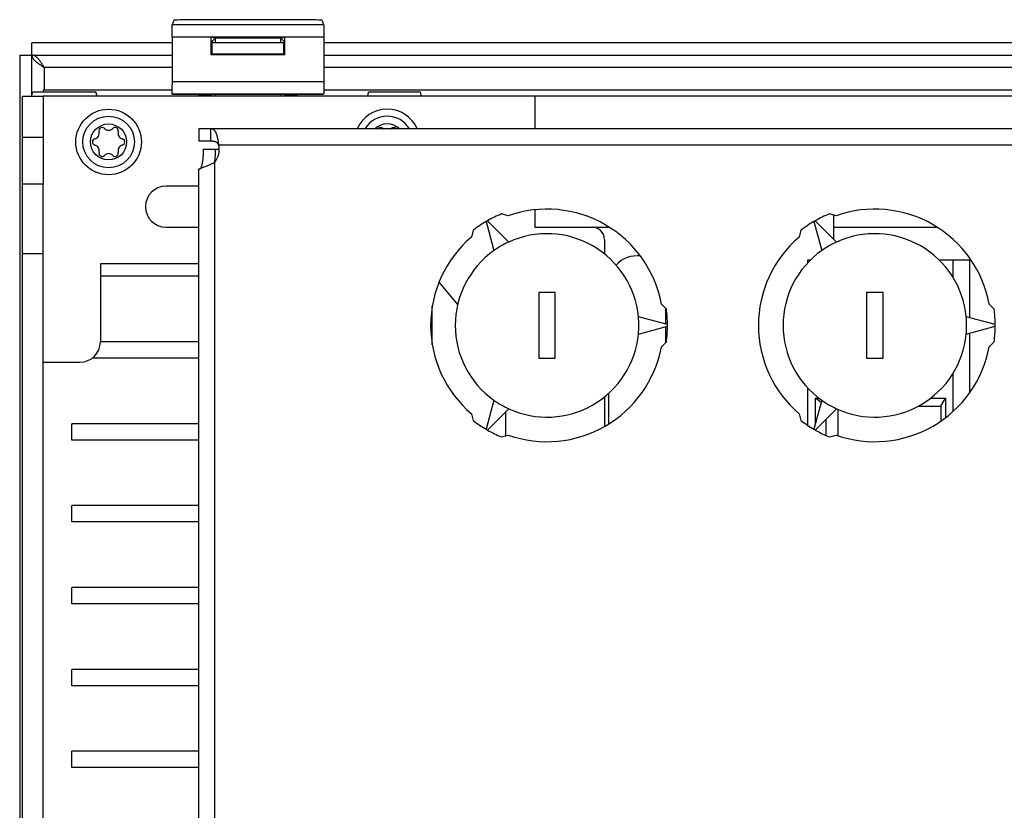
# Model space of a CAD drawing. Extents: x 0 to 594, y 0 to 420.
# Tile 22 of 58: x 244 to 268, y 368 to 387. Entities that reach past the tile are written whole.
import ezdxf

# ---------------------------------------------------------------- set-up
doc = ezdxf.new("R2010")
doc.units = 0
doc.header["$LTSCALE"] = 32.67
doc.layers.get('0').update_dxf_attribs({"linetype": 'CONTINUOUS'})
for name, color, linetype in [('CHAMFERS', 7, 'CONTINUOUS'), ('DATUM_AXIS', 7, 'CONTINUOUS'), ('DRAFTS', 7, 'CONTINUOUS'), ('ROUNDS', 7, 'CONTINUOUS'), ('SURFACES', 7, 'CONTINUOUS')]:
    doc.layers.add(name, color=color, linetype=linetype)

msp = doc.modelspace()

# ---------------------------------------------------------------- linework, layer by layer
at = {"color": 7, "linetype": 'CONTINUOUS'}
for p, q in [((247.642, 386.957), (247.607, 386.851)), ((250.866, 386.978), (248.042, 386.978)), ((251.266, 386.957), (251.302, 386.851)), ((251.302, 386.851), (247.607, 386.851)), ((244.184, 385.147), (244.184, 386.412)), ((247.602, 386.412), (244.184, 386.412)), ((247.602, 386.552), (247.602, 385.384)), ((251.307, 386.552), (247.602, 386.552)), ((248.558, 386.12), (248.558, 386.548)), ((248.654, 386.532), (248.558, 386.548)), ((248.558, 386.548), (250.351, 386.548)), ((248.578, 386.14), (248.578, 386.412)), ((250.331, 386.412), (248.578, 386.412)), ((248.579, 386.457), (248.654, 386.532)), ((248.579, 386.457), (248.579, 386.412)), ((248.654, 386.532), (248.654, 386.412)), ((248.654, 386.532), (250.254, 386.532)), ((250.254, 386.532), (250.351, 386.548)), ((250.254, 386.412), (250.254, 386.532)), ((250.33, 386.457), (250.254, 386.532)), ((250.33, 386.457), (250.33, 386.412)), ((250.331, 386.14), (250.331, 386.412)), ((250.351, 386.12), (250.351, 386.548)), ((251.306, 386.627), (251.307, 385.46)), ((270.602, 386.412), (251.307, 386.412)), ((243.884, 386.112), (243.884, 338.112)), ((243.884, 386.112), (247.602, 386.112)), ((248.558, 386.12), (248.578, 386.14)), ((250.351, 386.12), (248.558, 386.12)), ((248.578, 386.14), (250.331, 386.14)), ((250.351, 386.12), (250.331, 386.14)), ((251.307, 386.112), (270.602, 386.112)), ((244.464, 385.843), (244.444, 385.874)), ((244.484, 385.812), (244.464, 385.843)), ((244.484, 385.812), (244.484, 385.259)), ((247.602, 385.812), (244.484, 385.812)), ((270.602, 385.812), (251.307, 385.812)), ((251.307, 385.46), (247.602, 385.46)), ((244.174, 385.112), (244.203, 385.212)), ((244.454, 385.259), (244.454, 385.212)), ((247.603, 385.259), (244.454, 385.259)), ((245.774, 385.112), (245.745, 385.212)), ((270.603, 385.259), (251.305, 385.259)), ((252.374, 385.112), (252.403, 385.212)), ((253.694, 385.112), (253.665, 385.212)), ((272.174, 385.112), (244.454, 385.112)), ((247.609, 385.156), (247.607, 385.16)), ((251.301, 385.16), (247.607, 385.16)), ((247.609, 385.156), (248.254, 385.156)), ((248.254, 385.112), (248.254, 385.156)), ((248.254, 385.142), (248.552, 385.142)), ((248.552, 385.142), (248.554, 385.143)), ((248.563, 385.153), (248.554, 385.143)), ((248.554, 385.112), (248.554, 385.143)), ((248.562, 385.112), (248.563, 385.153)), ((248.664, 385.112), (248.665, 385.157)), ((248.665, 385.157), (250.244, 385.157)), ((250.244, 385.157), (250.245, 385.112)), ((250.345, 385.153), (250.346, 385.112)), ((250.345, 385.153), (250.354, 385.143)), ((250.354, 385.143), (250.354, 385.112)), ((250.356, 385.142), (250.354, 385.143)), ((250.356, 385.142), (250.654, 385.142)), ((250.654, 385.156), (250.654, 385.112)), ((250.654, 385.156), (251.299, 385.156)), ((251.301, 385.16), (251.299, 385.156)), ((248.246, 382.912), (247.452, 382.912)), ((247.452, 381.912), (248.246, 381.912)), ((257.854, 381.912), (258.272, 381.912)), ((248.246, 381.012), (245.854, 381.012)), ((263.119, 381.042), (263.119, 381.112)), ((263.119, 381.112), (263.187, 381.112)), ((266.32, 381.112), (267.072, 381.112)), ((266.662, 380.686), (266.662, 381.112)), ((267.072, 379.699), (267.072, 381.112)), ((248.246, 380.712), (245.854, 380.712)), ((254.574, 380.026), (254.119, 380.571)), ((253.954, 379.038), (253.954, 379.986)), ((259.654, 379.543), (259.654, 379.925)), ((259.654, 379.099), (259.654, 379.481)), ((267.072, 377.871), (267.072, 379.325)), ((248.246, 379.112), (245.854, 379.112)), ((253.954, 379.112), (253.943, 379.112)), ((248.246, 378.712), (245.653, 378.712)), ((266.662, 377.408), (266.662, 378.338)), ((258.254, 377.85), (258.254, 377.1)), ((263.119, 377.069), (263.119, 377.982)), ((255.752, 376.818), (255.752, 377.407)), ((263.853, 377.462), (263.853, 376.819)), ((245.154, 376.712), (245.154, 377.112)), ((248.246, 377.112), (245.154, 377.112)), ((248.246, 376.712), (245.154, 376.712)), ((245.154, 374.712), (245.154, 375.112)), ((248.246, 375.112), (245.154, 375.112)), ((248.246, 374.712), (245.154, 374.712)), ((245.154, 372.712), (245.154, 373.112)), ((248.246, 373.112), (245.154, 373.112)), ((248.246, 372.712), (245.154, 372.712)), ((245.154, 370.712), (245.154, 371.112)), ((248.246, 371.112), (245.154, 371.112)), ((248.246, 370.712), (245.154, 370.712)), ((245.154, 368.712), (245.154, 369.112)), ((248.246, 369.112), (245.154, 369.112)), ((248.246, 368.712), (245.154, 368.712))]:
    msp.add_line(p, q, dxfattribs=at)
for points in [[(248.042, 386.978), (247.954, 386.977), (247.87, 386.976), (247.795, 386.973), (247.732, 386.97), (247.684, 386.966), (247.653, 386.962), (247.642, 386.957)], [(251.266, 386.957), (251.255, 386.962), (251.224, 386.966), (251.176, 386.97), (251.113, 386.973), (251.038, 386.976), (250.954, 386.977), (250.866, 386.978)], [(247.602, 386.552), (247.602, 386.627), (247.602, 386.697), (247.603, 386.758), (247.604, 386.806), (247.605, 386.838), (247.607, 386.851)], [(251.302, 386.851), (251.303, 386.838), (251.304, 386.806), (251.305, 386.758), (251.306, 386.697), (251.306, 386.627)], [(244.184, 386.112), (244.185, 386.102), (244.186, 386.092), (244.188, 386.082), (244.191, 386.072), (244.194, 386.062), (244.199, 386.052), (244.204, 386.042), (244.21, 386.032), (244.217, 386.022), (244.224, 386.012), (244.233, 386.002), (244.241, 385.992), (244.251, 385.982), (244.261, 385.972), (244.272, 385.962), (244.283, 385.952), (244.295, 385.942), (244.308, 385.932), (244.321, 385.922), (244.334, 385.912), (244.348, 385.902), (244.362, 385.892), (244.377, 385.882), (244.391, 385.872), (244.407, 385.862), (244.422, 385.852), (244.437, 385.842), (244.484, 385.812)], [(244.444, 385.874), (244.434, 385.89), (244.424, 385.905), (244.414, 385.92), (244.404, 385.934), (244.394, 385.948), (244.384, 385.962), (244.374, 385.975), (244.364, 385.988), (244.354, 386.001), (244.344, 386.013), (244.334, 386.024), (244.324, 386.035), (244.314, 386.045), (244.304, 386.055), (244.294, 386.064), (244.284, 386.072), (244.274, 386.079), (244.264, 386.086), (244.254, 386.092), (244.244, 386.097), (244.234, 386.102), (244.224, 386.105), (244.214, 386.108), (244.204, 386.11), (244.194, 386.112), (244.184, 386.112)], [(251.307, 385.46), (251.306, 385.384), (251.306, 385.313), (251.305, 385.252), (251.304, 385.204), (251.303, 385.173), (251.301, 385.16)], [(247.607, 385.16), (247.606, 385.173), (247.604, 385.204), (247.603, 385.252), (247.602, 385.313), (247.602, 385.384)], [(248.563, 385.153), (248.57, 385.154), (248.587, 385.155), (248.61, 385.156), (248.637, 385.156), (248.665, 385.157)], [(250.244, 385.157), (250.272, 385.156), (250.298, 385.156), (250.321, 385.155), (250.338, 385.154), (250.345, 385.153)]]:
    msp.add_lwpolyline(points, dxfattribs=at)
for radius in [0.8, 0.63, 0.44]:
    msp.add_circle((246.054, 383.992), radius, dxfattribs=at)
for centre, radius, start, end in [((252.854, 383.992), 0.8, 23.6347, 156.3653), ((245.687, 384.204), 0.139, 283.6336, 16.3664), ((245.896, 384.266), 0.079, 43.6336, 196.3664), ((246.054, 384.416), 0.139, 223.6336, 316.3664), ((246.212, 384.266), 0.079, 343.6336, 136.3664), ((246.422, 384.204), 0.139, 163.6336, 256.3664), ((252.696, 384.266), 0.079, 43.6336, 143.7358), ((252.854, 384.416), 0.139, 223.6336, 228.9898), ((252.854, 384.416), 0.139, 311.2558, 316.3664), ((253.012, 384.266), 0.079, 36.2998, 136.3664), ((245.738, 383.992), 0.079, 103.6336, 256.3664), ((246.37, 383.992), 0.079, 283.6336, 76.3664), ((245.687, 383.78), 0.139, 343.6336, 76.3664), ((246.422, 383.78), 0.139, 103.6336, 196.3664), ((245.896, 383.718), 0.079, 163.6336, 316.3664), ((246.054, 383.568), 0.139, 43.6336, 136.3664), ((246.212, 383.718), 0.079, 223.6336, 16.3664), ((247.452, 382.412), 0.5, 90, 270), ((258.954, 380.512), 0.7, 83.5296, 137.3576)]:
    msp.add_arc(centre, radius, start, end, dxfattribs=at)
at = {"layer": 'CHAMFERS', "color": 7, "linetype": 'CONTINUOUS'}
for p, q in [((263.305, 377.119), (263.305, 377.738)), ((263.443, 377.632), (263.305, 377.738)), ((263.305, 377.738), (263.387, 377.738)), ((265.812, 377.538), (266.361, 377.538)), ((266.12, 377.738), (266.475, 377.738)), ((266.361, 377.538), (266.475, 377.738)), ((266.361, 377.538), (266.361, 377.17)), ((266.475, 377.738), (266.475, 377.253)), ((263.564, 376.824), (263.564, 377.218)), ((263.305, 376.954), (263.305, 376.956))]:
    msp.add_line(p, q, dxfattribs=at)
at = {"layer": 'DATUM_AXIS', "color": 7, "linetype": 'CONTINUOUS'}
for p, q in [((256.454, 385.112), (256.454, 384.312)), ((248.254, 384.312), (248.254, 384.012)), ((269.454, 384.312), (248.254, 384.312)), ((248.544, 384.312), (248.544, 384.012)), ((248.544, 384.012), (248.254, 384.012)), ((248.364, 383.812), (248.754, 383.812)), ((269.454, 383.912), (248.744, 383.912)), ((248.246, 383.319), (248.246, 340.905)), ((248.311, 383.353), (248.328, 383.359)), ((248.328, 383.359), (248.389, 383.382)), ((248.389, 383.382), (248.413, 383.391)), ((248.413, 383.391), (248.437, 383.401)), ((248.646, 340.723), (248.646, 383.501)), ((243.954, 341.262), (243.954, 382.962)), ((244.454, 382.962), (243.954, 382.962)), ((244.454, 341.262), (244.454, 382.962)), ((256.454, 382.336), (256.454, 381.912)), ((255.809, 382.19), (255.644, 382.234)), ((263.809, 382.19), (263.644, 382.234)), ((255.267, 382.048), (255.457, 381.338)), ((255.821, 381.548), (255.302, 382.068)), ((263.267, 382.048), (263.457, 381.338)), ((263.821, 381.548), (263.302, 382.068)), ((263.754, 381.912), (266.272, 381.912)), ((254.951, 381.834), (254.907, 381.669)), ((262.951, 381.834), (262.907, 381.669)), ((244.454, 381.262), (243.954, 381.262)), ((256.554, 380.312), (256.554, 378.712)), ((256.954, 380.312), (256.554, 380.312)), ((256.954, 378.712), (256.954, 380.312)), ((264.554, 380.312), (264.554, 378.712)), ((264.954, 380.312), (264.554, 380.312)), ((264.954, 378.712), (264.954, 380.312)), ((259.667, 379.912), (259.546, 380.033)), ((267.667, 379.912), (267.546, 380.033)), ((259.694, 379.532), (258.984, 379.722)), ((267.694, 379.532), (266.984, 379.722)), ((258.984, 379.302), (259.694, 379.492)), ((266.984, 379.302), (267.694, 379.492)), ((259.546, 378.991), (259.667, 379.112)), ((267.546, 378.991), (267.667, 379.112)), ((256.554, 378.712), (256.954, 378.712)), ((264.554, 378.712), (264.954, 378.712)), ((255.457, 377.686), (255.267, 376.976)), ((263.457, 377.686), (263.267, 376.976)), ((254.907, 377.355), (254.951, 377.19)), ((255.302, 376.956), (255.821, 377.476)), ((262.907, 377.355), (262.951, 377.19)), ((263.302, 376.956), (263.821, 377.476)), ((255.644, 376.79), (255.809, 376.834)), ((263.644, 376.79), (263.809, 376.834))]:
    msp.add_line(p, q, dxfattribs=at)
for points in [[(248.744, 383.912), (248.743, 383.927), (248.741, 383.941), (248.739, 383.956), (248.737, 383.971), (248.735, 383.985), (248.733, 384), (248.731, 384.014), (248.729, 384.028), (248.726, 384.042), (248.724, 384.056), (248.721, 384.07), (248.718, 384.083), (248.715, 384.096), (248.712, 384.109), (248.709, 384.122), (248.705, 384.134), (248.702, 384.146), (248.698, 384.158), (248.695, 384.17), (248.691, 384.181), (248.686, 384.191), (248.682, 384.202), (248.678, 384.212), (248.673, 384.221), (248.668, 384.23), (248.663, 384.239), (248.658, 384.247), (248.653, 384.255), (248.647, 384.263), (248.642, 384.269), (248.636, 384.276), (248.629, 384.282), (248.623, 384.287), (248.616, 384.292), (248.61, 384.296), (248.602, 384.3), (248.595, 384.303), (248.587, 384.306), (248.579, 384.308), (248.571, 384.31), (248.562, 384.311), (248.554, 384.312), (248.544, 384.312)], [(248.744, 383.912), (248.742, 383.917), (248.74, 383.921), (248.738, 383.926), (248.735, 383.931), (248.732, 383.935), (248.729, 383.94), (248.726, 383.945), (248.722, 383.949), (248.718, 383.954), (248.714, 383.959), (248.71, 383.963), (248.705, 383.968), (248.7, 383.972), (248.695, 383.976), (248.689, 383.98), (248.683, 383.984), (248.676, 383.988), (248.669, 383.991), (248.662, 383.994), (248.654, 383.997), (248.645, 384), (248.635, 384.003), (248.625, 384.005), (248.613, 384.007), (248.601, 384.009), (248.588, 384.01), (248.574, 384.011), (248.56, 384.012), (248.544, 384.012)], [(248.364, 383.812), (248.364, 383.794), (248.363, 383.776), (248.363, 383.759), (248.363, 383.741), (248.362, 383.723), (248.361, 383.706), (248.361, 383.688), (248.36, 383.671), (248.358, 383.654), (248.357, 383.637), (248.356, 383.621), (248.355, 383.604), (248.353, 383.588), (248.351, 383.572), (248.35, 383.557), (248.348, 383.542), (248.346, 383.527), (248.344, 383.512), (248.341, 383.498), (248.339, 383.485), (248.337, 383.471), (248.334, 383.458), (248.332, 383.446), (248.329, 383.434), (248.326, 383.423), (248.323, 383.412), (248.32, 383.401), (248.318, 383.391), (248.314, 383.382), (248.311, 383.373), (248.308, 383.365), (248.305, 383.357), (248.302, 383.35), (248.301, 383.349)], [(248.658, 383.812), (248.657, 383.794), (248.657, 383.776), (248.657, 383.759), (248.656, 383.741), (248.656, 383.723), (248.655, 383.706), (248.654, 383.688), (248.653, 383.671), (248.652, 383.654), (248.651, 383.637), (248.65, 383.621), (248.648, 383.604), (248.647, 383.588), (248.645, 383.572), (248.643, 383.557), (248.642, 383.542), (248.64, 383.527)], [(248.64, 383.527), (248.637, 383.512), (248.635, 383.498), (248.635, 383.495)], [(248.246, 383.319), (248.246, 383.32), (248.247, 383.321), (248.248, 383.323), (248.249, 383.324), (248.252, 383.326), (248.254, 383.328), (248.258, 383.33), (248.262, 383.332), (248.266, 383.334), (248.271, 383.336), (248.276, 383.339), (248.282, 383.341), (248.288, 383.344), (248.295, 383.347), (248.303, 383.35), (248.311, 383.353)], [(248.437, 383.401), (248.45, 383.406), (248.463, 383.411), (248.477, 383.417), (248.49, 383.423), (248.504, 383.428), (248.518, 383.435), (248.532, 383.441), (248.546, 383.448), (248.56, 383.455), (248.575, 383.462), (248.589, 383.469), (248.603, 383.477), (248.618, 383.485), (248.632, 383.493), (248.646, 383.501)], [(255.302, 382.068), (255.29, 382.061), (255.278, 382.055), (255.267, 382.048)], [(263.302, 382.068), (263.29, 382.061), (263.278, 382.055), (263.267, 382.048)], [(255.821, 381.548), (255.774, 381.526), (255.727, 381.502), (255.68, 381.478), (255.634, 381.452), (255.589, 381.425), (255.544, 381.397), (255.5, 381.368), (255.457, 381.338)], [(263.821, 381.548), (263.774, 381.526), (263.727, 381.502), (263.68, 381.478), (263.634, 381.452), (263.589, 381.425), (263.544, 381.397), (263.5, 381.368), (263.457, 381.338)], [(258.984, 379.302), (258.989, 379.354), (258.992, 379.407), (258.994, 379.459), (258.994, 379.512), (258.994, 379.565), (258.992, 379.617), (258.989, 379.67), (258.984, 379.722)], [(266.984, 379.302), (266.989, 379.354), (266.992, 379.407), (266.994, 379.459), (266.994, 379.512), (266.994, 379.565), (266.992, 379.617), (266.989, 379.67), (266.984, 379.722)], [(259.694, 379.492), (259.694, 379.505), (259.694, 379.519), (259.694, 379.532)], [(267.694, 379.492), (267.694, 379.505), (267.694, 379.519), (267.694, 379.532)], [(255.457, 377.686), (255.5, 377.656), (255.544, 377.627), (255.589, 377.599), (255.634, 377.572), (255.68, 377.546), (255.727, 377.522), (255.774, 377.498), (255.821, 377.476)], [(263.457, 377.686), (263.5, 377.656), (263.544, 377.627), (263.589, 377.599), (263.634, 377.572), (263.68, 377.546), (263.727, 377.522), (263.774, 377.498), (263.821, 377.476)], [(255.267, 376.976), (255.278, 376.969), (255.29, 376.963), (255.302, 376.956)], [(263.267, 376.976), (263.278, 376.969), (263.29, 376.963), (263.302, 376.956)]]:
    msp.add_lwpolyline(points, dxfattribs=at)
for centre, radius, start, end in [((252.854, 383.992), 0.63, 30.5265, 149.4735), ((252.854, 383.992), 0.44, 46.6582, 133.3418), ((248.254, 383.812), 0.5, 321.6019, 11.537), ((256.754, 379.512), 2.84, 10.5673, 109.4327), ((264.754, 379.512), 2.84, 10.5673, 109.4327), ((256.754, 379.512), 2.94, 112.1804, 119.6102), ((264.754, 379.512), 2.94, 112.1804, 119.6102), ((256.754, 379.512), 2.94, 120.3898, 127.8196), ((264.754, 379.512), 2.94, 120.3898, 127.8196), ((256.754, 379.512), 2.84, 130.5673, 229.4327), ((256.754, 379.512), 2.24, 5.3844, 114.6156), ((264.754, 379.512), 2.84, 130.5673, 229.4327), ((264.754, 379.512), 2.24, 5.3844, 114.6156), ((256.754, 379.512), 2.24, 125.3844, 234.6156), ((264.754, 379.512), 2.24, 125.3844, 234.6156), ((256.754, 379.512), 2.94, 0.3898, 7.8196), ((264.754, 379.512), 2.94, 0.3898, 7.8196), ((256.754, 379.512), 2.94, 352.1804, 359.6102), ((264.754, 379.512), 2.94, 352.1804, 359.6102), ((256.754, 379.512), 2.24, 245.3844, 354.6156), ((264.754, 379.512), 2.24, 245.3844, 354.6156), ((256.754, 379.512), 2.84, 250.5673, 349.4327), ((264.754, 379.512), 2.84, 250.5673, 349.4327), ((256.754, 379.512), 2.94, 232.1804, 239.6102), ((264.754, 379.512), 2.94, 232.1804, 239.6102), ((256.754, 379.512), 2.94, 240.3898, 247.8196), ((264.754, 379.512), 2.94, 240.3898, 247.8196)]:
    msp.add_arc(centre, radius, start, end, dxfattribs=at)
at = {"layer": 'DRAFTS', "color": 7, "linetype": 'CONTINUOUS'}
for p, q in [((244.203, 385.212), (245.745, 385.212)), ((252.403, 385.212), (253.665, 385.212))]:
    msp.add_line(p, q, dxfattribs=at)
at = {"layer": 'ROUNDS', "color": 7, "linetype": 'CONTINUOUS'}
for p, q in [((243.954, 382.962), (243.954, 385.112)), ((243.954, 385.112), (244.454, 385.112)), ((244.454, 385.112), (244.454, 382.962)), ((243.954, 384.112), (244.454, 384.112)), ((256.454, 381.912), (257.854, 381.912)), ((258.154, 381.612), (258.154, 381.259)), ((245.854, 381.012), (245.854, 379.112)), ((267.072, 381.112), (267.101, 381.112)), ((244.454, 378.612), (245.354, 378.612)), ((258.154, 377.765), (258.154, 377.041))]:
    msp.add_line(p, q, dxfattribs=at)
for centre, radius, start, end in [((257.854, 381.612), 0.3, 0, 90), ((245.354, 379.112), 0.5, 270, 360)]:
    msp.add_arc(centre, radius, start, end, dxfattribs=at)
at = {"layer": 'SURFACES', "color": 7, "linetype": 'CONTINUOUS'}
msp.add_line((263.754, 381.615), (263.754, 382.205), dxfattribs=at)

doc.saveas('drawing.dxf')
